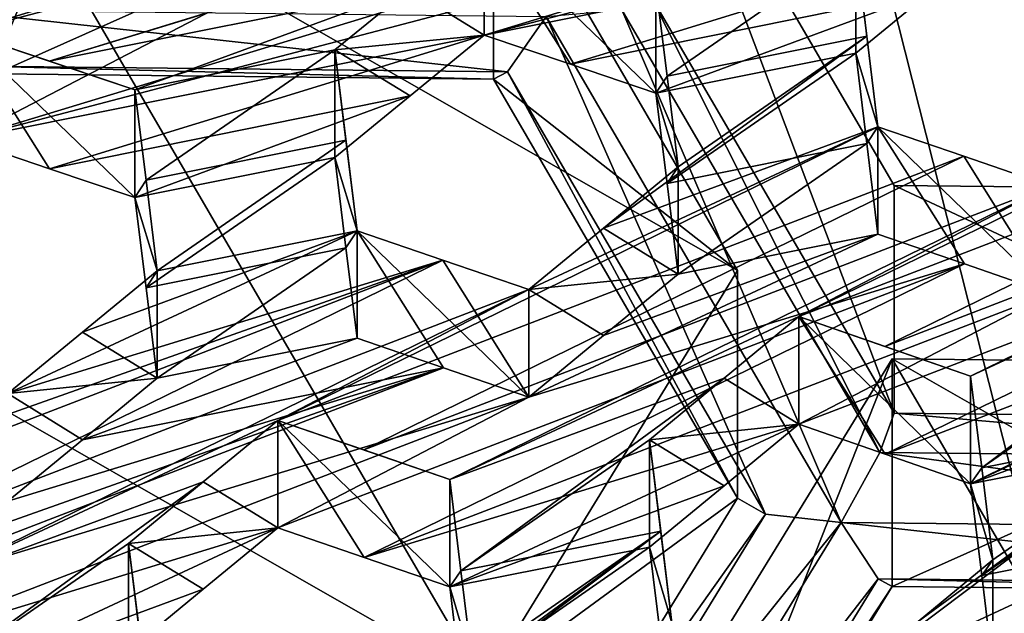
# Model space of a CAD drawing. Header units: millimetres. Extents: x -52 to 102, y -233 to 28.
# Tile 90 of 230: x -5.313 to -3.943, y -218.28 to -217.454. Entities that reach past the tile are written whole.
import ezdxf

# ---------------------------------------------------------------- set-up
doc = ezdxf.new("R2010")
doc.units = ezdxf.units.MM
doc.header["$LTSCALE"] = 52.148148
for name, color, linetype in [('1313', 7, 'CONTINUOUS'), ('1324', 7, 'CONTINUOUS'), ('1325', 7, 'CONTINUOUS'), ('1327', 7, 'CONTINUOUS'), ('1328', 7, 'CONTINUOUS'), ('1329', 7, 'CONTINUOUS'), ('1333', 7, 'CONTINUOUS'), ('1334', 7, 'CONTINUOUS'), ('1350', 7, 'CONTINUOUS'), ('1351', 7, 'CONTINUOUS'), ('1592', 7, 'CONTINUOUS'), ('1593', 7, 'CONTINUOUS'), ('1594', 7, 'CONTINUOUS'), ('1691', 7, 'CONTINUOUS'), ('2278', 7, 'CONTINUOUS'), ('2279', 7, 'CONTINUOUS'), ('2280', 7, 'CONTINUOUS'), ('2281', 7, 'CONTINUOUS'), ('2283', 7, 'CONTINUOUS'), ('2290', 7, 'CONTINUOUS'), ('2291', 7, 'CONTINUOUS'), ('2292', 7, 'CONTINUOUS'), ('2293', 7, 'CONTINUOUS'), ('2294', 7, 'CONTINUOUS'), ('2295', 7, 'CONTINUOUS'), ('2296', 7, 'CONTINUOUS'), ('2297', 7, 'CONTINUOUS'), ('2301', 7, 'CONTINUOUS'), ('2398', 7, 'CONTINUOUS'), ('2401', 7, 'CONTINUOUS'), ('2402', 7, 'CONTINUOUS'), ('2403', 7, 'CONTINUOUS'), ('2412', 7, 'CONTINUOUS'), ('2413', 7, 'CONTINUOUS'), ('2414', 7, 'CONTINUOUS'), ('422', 7, 'CONTINUOUS'), ('4288', 7, 'CONTINUOUS'), ('4290', 7, 'CONTINUOUS'), ('434', 7, 'CONTINUOUS'), ('5856', 7, 'CONTINUOUS'), ('5874', 7, 'CONTINUOUS')]:
    doc.layers.add(name, color=color, linetype=linetype)

msp = doc.modelspace()

# ---------------------------------------------------------------- linework, layer by layer
at = {"layer": '1313', "linetype": 'CONTINUOUS'}
for points in [[(-5.3656, -217.5182, 272.5706), (-5.4171, -217.4399, 272.509), (-4.6337, -217.5262, 272.573), (-5.3656, -217.5182, 272.5706)], [(-4.6337, -217.5262, 272.573), (-5.4171, -217.4399, 272.509), (-4.58, -217.4489, 272.5114), (-4.6337, -217.5262, 272.573)], [(-5.3463, -217.5291, 272.6623), (-5.3656, -217.5182, 272.5706), (-4.6536, -217.5365, 272.6643), (-5.3463, -217.5291, 272.6623)], [(-4.6536, -217.5365, 272.6643), (-5.3656, -217.5182, 272.5706), (-4.6337, -217.5262, 272.573), (-4.6536, -217.5365, 272.6643)]]:
    msp.add_3dface(points, dxfattribs=at)
at = {"layer": '1324', "linetype": 'CONTINUOUS'}
for points in [[(-4.4357, -217.101, 273.8158), (-4.0827, -216.5252, 273.6615), (-3.4032, -217.6916, 273.974), (-4.4357, -217.101, 273.8158)], [(-3.4032, -217.6916, 273.974), (-4.0827, -216.5252, 273.6615), (-3.0501, -217.1158, 273.8197), (-3.4032, -217.6916, 273.974)], [(-4.0959, -217.6842, 273.9721), (-4.4357, -217.101, 273.8158), (-3.4032, -217.6916, 273.974), (-4.0959, -217.6842, 273.9721)]]:
    msp.add_3dface(points, dxfattribs=at)
at = {"layer": '1325', "linetype": 'CONTINUOUS'}
for points in [[(-4.4357, -217.418, 272.6325), (-4.4357, -217.101, 273.8158), (-4.0959, -218.0013, 272.7888), (-4.4357, -217.418, 272.6325)], [(-4.4357, -217.101, 273.8158), (-4.0959, -217.6842, 273.9721), (-4.0959, -218.0013, 272.7888), (-4.4357, -217.101, 273.8158)]]:
    msp.add_3dface(points, dxfattribs=at)
at = {"layer": '1327', "linetype": 'CONTINUOUS'}
for points in [[(-4.4749, -217.4398, 272.5496), (-4.4357, -217.418, 272.6325), (-4.1159, -218.0561, 272.7148), (-4.4749, -217.4398, 272.5496)], [(-4.4357, -217.418, 272.6325), (-4.0959, -218.0013, 272.7888), (-4.1159, -218.0561, 272.7148), (-4.4357, -217.418, 272.6325)], [(-4.58, -217.4489, 272.5114), (-4.4749, -217.4398, 272.5496), (-4.1695, -218.1536, 272.7002), (-4.58, -217.4489, 272.5114)], [(-4.1695, -218.1536, 272.7002), (-4.4749, -217.4398, 272.5496), (-4.1159, -218.0561, 272.7148), (-4.1695, -218.1536, 272.7002)], [(-4.6337, -217.5262, 272.573), (-4.58, -217.4489, 272.5114), (-4.2748, -218.1422, 272.7381), (-4.6337, -217.5262, 272.573)], [(-4.2748, -218.1422, 272.7381), (-4.58, -217.4489, 272.5114), (-4.1695, -218.1536, 272.7002), (-4.2748, -218.1422, 272.7381)], [(-4.6536, -217.5365, 272.6643), (-4.6337, -217.5262, 272.573), (-4.3138, -218.1197, 272.8205), (-4.6536, -217.5365, 272.6643)], [(-4.3138, -218.1197, 272.8205), (-4.6337, -217.5262, 272.573), (-4.2748, -218.1422, 272.7381), (-4.3138, -218.1197, 272.8205)]]:
    msp.add_3dface(points, dxfattribs=at)
at = {"layer": '1328', "linetype": 'CONTINUOUS'}
for points in [[(-4.6536, -217.2194, 273.8475), (-4.6536, -217.5365, 272.6643), (-4.3138, -217.8026, 274.0038), (-4.6536, -217.2194, 273.8475)], [(-4.6536, -217.5365, 272.6643), (-4.3138, -218.1197, 272.8205), (-4.3138, -217.8026, 274.0038), (-4.6536, -217.5365, 272.6643)]]:
    msp.add_3dface(points, dxfattribs=at)
at = {"layer": '1329', "linetype": 'CONTINUOUS'}
for points in [[(-4.3138, -217.8026, 274.0038), (-4.3138, -218.1197, 272.8205), (-4.6668, -218.3785, 274.1581), (-4.3138, -217.8026, 274.0038)], [(-4.3138, -218.1197, 272.8205), (-4.6668, -218.6955, 272.9748), (-4.6668, -218.3785, 274.1581), (-4.3138, -218.1197, 272.8205)]]:
    msp.add_3dface(points, dxfattribs=at)
at = {"layer": '1333', "linetype": 'CONTINUOUS'}
for points in [[(-5.3463, -217.5291, 272.6623), (-4.6536, -217.2194, 273.8475), (-5.3463, -217.212, 273.8455), (-5.3463, -217.5291, 272.6623)], [(-5.3463, -217.5291, 272.6623), (-4.6536, -217.5365, 272.6643), (-4.6536, -217.2194, 273.8475), (-5.3463, -217.5291, 272.6623)]]:
    msp.add_3dface(points, dxfattribs=at)
at = {"layer": '1334', "linetype": 'CONTINUOUS'}
for points in [[(-4.6668, -218.3785, 274.1581), (-5.6994, -217.7878, 273.9998), (-5.3463, -217.212, 273.8455), (-4.6668, -218.3785, 274.1581)], [(-4.6536, -217.2194, 273.8475), (-4.3138, -217.8026, 274.0038), (-5.3463, -217.212, 273.8455), (-4.6536, -217.2194, 273.8475)], [(-4.3138, -217.8026, 274.0038), (-4.6668, -218.3785, 274.1581), (-5.3463, -217.212, 273.8455), (-4.3138, -217.8026, 274.0038)], [(-4.6668, -218.3785, 274.1581), (-5.3596, -218.371, 274.1561), (-5.6994, -217.7878, 273.9998), (-4.6668, -218.3785, 274.1581)]]:
    msp.add_3dface(points, dxfattribs=at)
at = {"layer": '1350', "linetype": 'CONTINUOUS'}
for points in [[(-4.4517, -218.5015, 274.191), (-4.4517, -218.8186, 273.0078), (-4.0987, -217.9257, 274.0368), (-4.4517, -218.5015, 274.191)], [(-4.4517, -218.8186, 273.0078), (-4.0987, -218.2427, 272.8535), (-4.0987, -217.9257, 274.0368), (-4.4517, -218.8186, 273.0078)]]:
    msp.add_3dface(points, dxfattribs=at)
at = {"layer": '1351', "linetype": 'CONTINUOUS'}
for points in [[(-4.0987, -217.9257, 274.0368), (-4.0987, -218.2427, 272.8535), (-3.4059, -217.9331, 274.0387), (-4.0987, -217.9257, 274.0368)], [(-4.0987, -218.2427, 272.8535), (-3.4059, -218.2501, 272.8555), (-3.4059, -217.9331, 274.0387), (-4.0987, -218.2427, 272.8535)]]:
    msp.add_3dface(points, dxfattribs=at)
at = {"layer": '1592', "linetype": 'CONTINUOUS'}
for points in [[(-4.0959, -217.6842, 273.9721), (-3.4032, -217.6916, 273.974), (-3.4032, -218.0087, 272.7908), (-4.0959, -217.6842, 273.9721)], [(-4.0959, -218.0013, 272.7888), (-4.0959, -217.6842, 273.9721), (-3.4032, -218.0087, 272.7908), (-4.0959, -218.0013, 272.7888)]]:
    msp.add_3dface(points, dxfattribs=at)
at = {"layer": '1593', "linetype": 'CONTINUOUS'}
for points in [[(-4.1159, -218.0561, 272.7148), (-4.0959, -218.0013, 272.7888), (-3.384, -218.0637, 272.717), (-4.1159, -218.0561, 272.7148)], [(-4.0959, -218.0013, 272.7888), (-3.4032, -218.0087, 272.7908), (-3.384, -218.0637, 272.717), (-4.0959, -218.0013, 272.7888)], [(-4.1695, -218.1536, 272.7002), (-4.1159, -218.0561, 272.7148), (-3.3324, -218.1625, 272.7026), (-4.1695, -218.1536, 272.7002)], [(-3.3324, -218.1625, 272.7026), (-4.1159, -218.0561, 272.7148), (-3.384, -218.0637, 272.717), (-3.3324, -218.1625, 272.7026)], [(-4.118, -218.2319, 272.7619), (-4.1695, -218.1536, 272.7002), (-3.386, -218.2398, 272.7642), (-4.118, -218.2319, 272.7619)], [(-3.386, -218.2398, 272.7642), (-4.1695, -218.1536, 272.7002), (-3.3324, -218.1625, 272.7026), (-3.386, -218.2398, 272.7642)], [(-3.4059, -218.2501, 272.8555), (-4.0987, -218.2427, 272.8535), (-4.118, -218.2319, 272.7619), (-3.4059, -218.2501, 272.8555)], [(-3.4059, -218.2501, 272.8555), (-4.118, -218.2319, 272.7619), (-3.386, -218.2398, 272.7642), (-3.4059, -218.2501, 272.8555)]]:
    msp.add_3dface(points, dxfattribs=at)
at = {"layer": '1594', "linetype": 'CONTINUOUS'}
for points in [[(-4.3138, -218.1197, 272.8205), (-4.2748, -218.1422, 272.7381), (-4.6668, -218.6955, 272.9748), (-4.3138, -218.1197, 272.8205)], [(-4.6668, -218.6955, 272.9748), (-4.2748, -218.1422, 272.7381), (-4.6477, -218.7505, 272.9011), (-4.6668, -218.6955, 272.9748)], [(-4.2748, -218.1422, 272.7381), (-4.1695, -218.1536, 272.7002), (-4.6477, -218.7505, 272.9011), (-4.2748, -218.1422, 272.7381)], [(-4.1695, -218.1536, 272.7002), (-4.5961, -218.8494, 272.8866), (-4.6477, -218.7505, 272.9011), (-4.1695, -218.1536, 272.7002)], [(-4.5961, -218.8494, 272.8866), (-4.1695, -218.1536, 272.7002), (-4.118, -218.2319, 272.7619), (-4.5961, -218.8494, 272.8866)], [(-4.5961, -218.8494, 272.8866), (-4.118, -218.2319, 272.7619), (-4.491, -218.8403, 272.9249), (-4.5961, -218.8494, 272.8866)], [(-4.118, -218.2319, 272.7619), (-4.0987, -218.2427, 272.8535), (-4.491, -218.8403, 272.9249), (-4.118, -218.2319, 272.7619)], [(-4.0987, -218.2427, 272.8535), (-4.4517, -218.8186, 273.0078), (-4.491, -218.8403, 272.9249), (-4.0987, -218.2427, 272.8535)]]:
    msp.add_3dface(points, dxfattribs=at)
at = {"layer": '1691', "linetype": 'CONTINUOUS'}
for points in [[(-3.4192, -219.0921, 274.3493), (-4.4517, -218.5015, 274.191), (-4.0987, -217.9257, 274.0368), (-3.4192, -219.0921, 274.3493)], [(-3.4192, -219.0921, 274.3493), (-4.0987, -217.9257, 274.0368), (-3.0662, -218.5163, 274.195), (-3.4192, -219.0921, 274.3493)], [(-4.0987, -217.9257, 274.0368), (-3.4059, -217.9331, 274.0387), (-3.0662, -218.5163, 274.195), (-4.0987, -217.9257, 274.0368)]]:
    msp.add_3dface(points, dxfattribs=at)
at = {"layer": '2278', "linetype": 'CONTINUOUS'}
for points in [[(-3.9896, -217.9499, 285.5123), (-3.9896, -218.0996, 284.9537), (-3.974, -218.0776, 285.5343), (-3.9896, -217.9499, 285.5123)], [(-3.9896, -218.0996, 284.9537), (-3.9585, -218.2055, 285.5553), (-3.974, -218.0776, 285.5343), (-3.9896, -218.0996, 284.9537)], [(-3.9896, -218.0996, 284.9537), (-3.974, -218.2273, 284.9757), (-3.9585, -218.2055, 285.5553), (-3.9896, -218.0996, 284.9537)], [(-3.974, -218.2273, 284.9757), (-3.9585, -218.3551, 284.9967), (-3.9585, -218.2055, 285.5553), (-3.974, -218.2273, 284.9757)]]:
    msp.add_3dface(points, dxfattribs=at)
at = {"layer": '2279', "linetype": 'CONTINUOUS'}
for points in [[(-4.2285, -218.0167, 284.8687), (-4.1084, -218.0583, 284.9117), (-4.2285, -217.867, 285.4273), (-4.2285, -218.0167, 284.8687)], [(-4.1084, -218.0583, 284.9117), (-3.9896, -218.0996, 284.9537), (-4.2285, -217.867, 285.4273), (-4.1084, -218.0583, 284.9117)], [(-3.9896, -218.0996, 284.9537), (-3.9896, -217.9499, 285.5123), (-4.2285, -217.867, 285.4273), (-3.9896, -218.0996, 284.9537)], [(-3.9896, -217.9499, 285.5123), (-4.1091, -217.9084, 285.47), (-4.2285, -217.867, 285.4273), (-3.9896, -217.9499, 285.5123)]]:
    msp.add_3dface(points, dxfattribs=at)
at = {"layer": '2280', "linetype": 'CONTINUOUS'}
for points in [[(-4.2285, -217.867, 285.4273), (-4.3325, -217.9528, 285.4084), (-4.2285, -218.0167, 284.8687), (-4.2285, -217.867, 285.4273)], [(-4.4364, -218.0385, 285.3895), (-4.2285, -218.0167, 284.8687), (-4.3325, -217.9528, 285.4084), (-4.4364, -218.0385, 285.3895)], [(-4.3325, -218.1025, 284.8498), (-4.2285, -218.0167, 284.8687), (-4.4364, -218.0385, 285.3895), (-4.3325, -218.1025, 284.8498)], [(-4.4364, -218.1882, 284.8309), (-4.3325, -218.1025, 284.8498), (-4.4364, -218.0385, 285.3895), (-4.4364, -218.1882, 284.8309)]]:
    msp.add_3dface(points, dxfattribs=at)
at = {"layer": '2281', "linetype": 'CONTINUOUS'}
for points in [[(-4.4364, -218.1882, 284.8309), (-4.4364, -218.0385, 285.3895), (-4.4053, -218.2935, 285.4346), (-4.4364, -218.1882, 284.8309)], [(-4.4364, -218.0385, 285.3895), (-4.4208, -218.1659, 285.4126), (-4.4053, -218.2935, 285.4346), (-4.4364, -218.0385, 285.3895)], [(-4.4208, -218.3156, 284.854), (-4.4364, -218.1882, 284.8309), (-4.4053, -218.2935, 285.4346), (-4.4208, -218.3156, 284.854)]]:
    msp.add_3dface(points, dxfattribs=at)
at = {"layer": '2283', "linetype": 'CONTINUOUS'}
msp.add_3dface([(-3.9585, -218.3551, 284.9967), (-4.0625, -218.2915, 285.5355), (-3.9585, -218.2055, 285.5553), (-3.9585, -218.3551, 284.9967)], dxfattribs=at)
at = {"layer": '2290', "linetype": 'CONTINUOUS'}
for points in [[(-4.4275, -217.4061, 285.2855), (-4.4275, -217.5557, 284.7269), (-4.412, -217.532, 285.3139), (-4.4275, -217.4061, 285.2855)], [(-4.4275, -217.5557, 284.7269), (-4.3965, -217.6582, 285.341), (-4.412, -217.532, 285.3139), (-4.4275, -217.5557, 284.7269)], [(-4.4275, -217.5557, 284.7269), (-4.412, -217.6817, 284.7553), (-4.3965, -217.6582, 285.341), (-4.4275, -217.5557, 284.7269)], [(-4.412, -217.6817, 284.7553), (-4.3965, -217.8079, 284.7824), (-4.3965, -217.6582, 285.341), (-4.412, -217.6817, 284.7553)]]:
    msp.add_3dface(points, dxfattribs=at)
at = {"layer": '2291', "linetype": 'CONTINUOUS'}
for points in [[(-4.6665, -217.4749, 284.6341), (-4.5461, -217.5156, 284.681), (-4.6665, -217.3253, 285.1927), (-4.6665, -217.4749, 284.6341)], [(-4.5461, -217.5156, 284.681), (-4.4275, -217.5557, 284.7269), (-4.6665, -217.3253, 285.1927), (-4.5461, -217.5156, 284.681)], [(-4.4275, -217.5557, 284.7269), (-4.4275, -217.4061, 285.2855), (-4.6665, -217.3253, 285.1927), (-4.4275, -217.5557, 284.7269)]]:
    msp.add_3dface(points, dxfattribs=at)
at = {"layer": '2292', "linetype": 'CONTINUOUS'}
for points in [[(-4.6665, -217.3253, 285.1927), (-4.7704, -217.4105, 285.1759), (-4.6665, -217.4749, 284.6341), (-4.6665, -217.3253, 285.1927)], [(-4.8743, -217.4957, 285.159), (-4.6665, -217.4749, 284.6341), (-4.7704, -217.4105, 285.1759), (-4.8743, -217.4957, 285.159)], [(-4.7695, -217.5594, 284.6175), (-4.6665, -217.4749, 284.6341), (-4.8743, -217.4957, 285.159), (-4.7695, -217.5594, 284.6175)], [(-4.8743, -217.6453, 284.6004), (-4.7695, -217.5594, 284.6175), (-4.8743, -217.4957, 285.159), (-4.8743, -217.6453, 284.6004)]]:
    msp.add_3dface(points, dxfattribs=at)
at = {"layer": '2293', "linetype": 'CONTINUOUS'}
for points in [[(-4.8743, -217.6453, 284.6004), (-4.8743, -217.4957, 285.159), (-4.8433, -217.7476, 285.2155), (-4.8743, -217.6453, 284.6004)], [(-4.8743, -217.4957, 285.159), (-4.8588, -217.6215, 285.1878), (-4.8433, -217.7476, 285.2155), (-4.8743, -217.4957, 285.159)], [(-4.8588, -217.7712, 284.6292), (-4.8743, -217.6453, 284.6004), (-4.8433, -217.7476, 285.2155), (-4.8588, -217.7712, 284.6292)], [(-4.8433, -217.8972, 284.6569), (-4.8588, -217.7712, 284.6292), (-4.8433, -217.7476, 285.2155), (-4.8433, -217.8972, 284.6569)]]:
    msp.add_3dface(points, dxfattribs=at)
at = {"layer": '2294', "linetype": 'CONTINUOUS'}
for points in [[(-4.6043, -217.979, 284.7461), (-4.7231, -217.9383, 284.702), (-4.8433, -217.7476, 285.2155), (-4.6043, -217.979, 284.7461)], [(-4.6043, -217.979, 284.7461), (-4.8433, -217.7476, 285.2155), (-4.7238, -217.7884, 285.2603), (-4.6043, -217.979, 284.7461)], [(-4.7231, -217.9383, 284.702), (-4.8433, -217.8972, 284.6569), (-4.8433, -217.7476, 285.2155), (-4.7231, -217.9383, 284.702)], [(-4.6043, -217.979, 284.7461), (-4.7238, -217.7884, 285.2603), (-4.6043, -217.8293, 285.3047), (-4.6043, -217.979, 284.7461)]]:
    msp.add_3dface(points, dxfattribs=at)
at = {"layer": '2295', "linetype": 'CONTINUOUS'}
for points in [[(-4.3965, -217.8079, 284.7824), (-4.5005, -217.7438, 285.3229), (-4.3965, -217.6582, 285.341), (-4.3965, -217.8079, 284.7824)], [(-4.3965, -217.8079, 284.7824), (-4.6043, -217.8293, 285.3047), (-4.5005, -217.7438, 285.3229), (-4.3965, -217.8079, 284.7824)], [(-4.3965, -217.8079, 284.7824), (-4.5005, -217.8935, 284.7643), (-4.6043, -217.8293, 285.3047), (-4.3965, -217.8079, 284.7824)], [(-4.5005, -217.8935, 284.7643), (-4.6043, -217.979, 284.7461), (-4.6043, -217.8293, 285.3047), (-4.5005, -217.8935, 284.7643)]]:
    msp.add_3dface(points, dxfattribs=at)
at = {"layer": '2296', "linetype": 'CONTINUOUS'}
for points in [[(-4.1185, -217.6027, 285.4189), (-4.1495, -217.5, 284.8056), (-4.1495, -217.3503, 285.3642), (-4.1185, -217.6027, 285.4189)], [(-4.1185, -217.6027, 285.4189), (-4.1495, -217.3503, 285.3642), (-4.134, -217.4764, 285.3922), (-4.1185, -217.6027, 285.4189)], [(-4.134, -217.6261, 284.8336), (-4.1495, -217.5, 284.8056), (-4.1185, -217.6027, 285.4189), (-4.134, -217.6261, 284.8336)], [(-4.1185, -217.7524, 284.8603), (-4.134, -217.6261, 284.8336), (-4.1185, -217.6027, 285.4189), (-4.1185, -217.7524, 284.8603)]]:
    msp.add_3dface(points, dxfattribs=at)
at = {"layer": '2297', "linetype": 'CONTINUOUS'}
for points in [[(-3.9983, -217.7937, 284.9047), (-4.1185, -217.7524, 284.8603), (-4.1185, -217.6027, 285.4189), (-3.9983, -217.7937, 284.9047)], [(-3.8796, -217.8346, 284.948), (-3.9983, -217.7937, 284.9047), (-4.1185, -217.6027, 285.4189), (-3.8796, -217.8346, 284.948)], [(-3.8796, -217.8346, 284.948), (-4.1185, -217.6027, 285.4189), (-3.9991, -217.6437, 285.463), (-3.8796, -217.8346, 284.948)], [(-3.8796, -217.8346, 284.948), (-3.9991, -217.6437, 285.463), (-3.8796, -217.6849, 285.5066), (-3.8796, -217.8346, 284.948)]]:
    msp.add_3dface(points, dxfattribs=at)
at = {"layer": '2301', "linetype": 'CONTINUOUS'}
msp.add_3dface([(-4.1495, -217.5, 284.8056), (-4.0446, -217.4139, 284.8229), (-4.1495, -217.3503, 285.3642), (-4.1495, -217.5, 284.8056)], dxfattribs=at)
at = {"layer": '2398', "linetype": 'CONTINUOUS'}
for points in [[(-5.1301, -218.4369, 285.2367), (-5.1611, -218.3324, 284.6301), (-5.1611, -218.1827, 285.1887), (-5.1301, -218.4369, 285.2367)], [(-5.1301, -218.4369, 285.2367), (-5.1611, -218.1827, 285.1887), (-5.1456, -218.3097, 285.2132), (-5.1301, -218.4369, 285.2367)]]:
    msp.add_3dface(points, dxfattribs=at)
at = {"layer": '2401', "linetype": 'CONTINUOUS'}
for points in [[(-4.7143, -218.2434, 284.7541), (-4.6988, -218.221, 285.3363), (-4.7143, -218.0938, 285.3127), (-4.7143, -218.2434, 284.7541)], [(-4.7143, -218.2434, 284.7541), (-4.6833, -218.3484, 285.359), (-4.6988, -218.221, 285.3363), (-4.7143, -218.2434, 284.7541)], [(-4.7143, -218.2434, 284.7541), (-4.6988, -218.3707, 284.7777), (-4.6833, -218.3484, 285.359), (-4.7143, -218.2434, 284.7541)]]:
    msp.add_3dface(points, dxfattribs=at)
at = {"layer": '2402', "linetype": 'CONTINUOUS'}
for points in [[(-4.9533, -218.1611, 284.6671), (-4.8332, -218.2024, 284.711), (-4.9533, -218.0114, 285.2257), (-4.9533, -218.1611, 284.6671)], [(-4.8332, -218.2024, 284.711), (-4.7143, -218.2434, 284.7541), (-4.9533, -218.0114, 285.2257), (-4.8332, -218.2024, 284.711)], [(-4.7143, -218.2434, 284.7541), (-4.7143, -218.0938, 285.3127), (-4.9533, -218.0114, 285.2257), (-4.7143, -218.2434, 284.7541)], [(-4.7143, -218.0938, 285.3127), (-4.8339, -218.0525, 285.2694), (-4.9533, -218.0114, 285.2257), (-4.7143, -218.0938, 285.3127)]]:
    msp.add_3dface(points, dxfattribs=at)
at = {"layer": '2403', "linetype": 'CONTINUOUS'}
for points in [[(-4.9533, -218.0114, 285.2257), (-5.0572, -218.0971, 285.2073), (-4.9533, -218.1611, 284.6671), (-4.9533, -218.0114, 285.2257)], [(-5.1611, -218.1827, 285.1887), (-4.9533, -218.1611, 284.6671), (-5.0572, -218.0971, 285.2073), (-5.1611, -218.1827, 285.1887)], [(-5.0572, -218.2467, 284.6487), (-4.9533, -218.1611, 284.6671), (-5.1611, -218.1827, 285.1887), (-5.0572, -218.2467, 284.6487)], [(-5.1611, -218.3324, 284.6301), (-5.0572, -218.2467, 284.6487), (-5.1611, -218.1827, 285.1887), (-5.1611, -218.3324, 284.6301)]]:
    msp.add_3dface(points, dxfattribs=at)
at = {"layer": '2412', "linetype": 'CONTINUOUS'}
for points in [[(-5.1212, -217.9529, 284.5786), (-5.2252, -217.8887, 285.1195), (-5.1212, -217.8032, 285.1372), (-5.1212, -217.9529, 284.5786)], [(-5.1212, -217.9529, 284.5786), (-5.3291, -217.9741, 285.1016), (-5.2252, -217.8887, 285.1195), (-5.1212, -217.9529, 284.5786)], [(-5.1212, -217.9529, 284.5786), (-5.2252, -218.0384, 284.5609), (-5.3291, -217.9741, 285.1016), (-5.1212, -217.9529, 284.5786)], [(-5.2252, -218.0384, 284.5609), (-5.3291, -218.1238, 284.543), (-5.3291, -217.9741, 285.1016), (-5.2252, -218.0384, 284.5609)]]:
    msp.add_3dface(points, dxfattribs=at)
at = {"layer": '2413', "linetype": 'CONTINUOUS'}
for points in [[(-5.1523, -217.7011, 284.5216), (-5.1368, -217.6772, 285.1092), (-5.1523, -217.5514, 285.0802), (-5.1523, -217.7011, 284.5216)], [(-5.1523, -217.7011, 284.5216), (-5.1212, -217.8032, 285.1372), (-5.1368, -217.6772, 285.1092), (-5.1523, -217.7011, 284.5216)], [(-5.1523, -217.7011, 284.5216), (-5.1368, -217.8269, 284.5506), (-5.1212, -217.8032, 285.1372), (-5.1523, -217.7011, 284.5216)], [(-5.1368, -217.8269, 284.5506), (-5.1212, -217.9529, 284.5786), (-5.1212, -217.8032, 285.1372), (-5.1368, -217.8269, 284.5506)]]:
    msp.add_3dface(points, dxfattribs=at)
at = {"layer": '2414', "linetype": 'CONTINUOUS'}
for points in [[(-5.3912, -217.6205, 284.4282), (-5.271, -217.661, 284.4753), (-5.3912, -217.4708, 284.9868), (-5.3912, -217.6205, 284.4282)], [(-5.271, -217.661, 284.4753), (-5.1523, -217.7011, 284.5216), (-5.3912, -217.4708, 284.9868), (-5.271, -217.661, 284.4753)], [(-5.1523, -217.7011, 284.5216), (-5.1523, -217.5514, 285.0802), (-5.3912, -217.4708, 284.9868), (-5.1523, -217.7011, 284.5216)], [(-5.1523, -217.5514, 285.0802), (-5.2718, -217.5111, 285.0336), (-5.3912, -217.4708, 284.9868), (-5.1523, -217.5514, 285.0802)]]:
    msp.add_3dface(points, dxfattribs=at)
at = {"layer": '422', "linetype": 'CONTINUOUS'}
for points in [[(-4.6665, -217.4749, 284.6341), (-3.5928, -217.148, 284.9166), (-2.868, -217.0025, 285.1224), (-4.6665, -217.4749, 284.6341)], [(-4.6665, -217.4749, 284.6341), (-2.868, -217.0025, 285.1224), (-3.9417, -217.3295, 284.8398), (-4.6665, -217.4749, 284.6341)], [(-5.3971, -217.0107, 284.2903), (-5.2812, -217.3591, 284.4089), (-5.3912, -217.6205, 284.4282), (-5.3971, -217.0107, 284.2903)], [(-4.6665, -217.4749, 284.6341), (-5.3912, -217.6205, 284.4282), (-3.5928, -217.148, 284.9166), (-4.6665, -217.4749, 284.6341)], [(-3.5928, -217.148, 284.9166), (-5.3912, -217.6205, 284.4282), (-4.3175, -217.2936, 284.7106), (-3.5928, -217.148, 284.9166)], [(-5.3912, -217.6205, 284.4282), (-5.0423, -217.4392, 284.5044), (-4.3175, -217.2936, 284.7106), (-5.3912, -217.6205, 284.4282)], [(-4.5461, -217.5156, 284.681), (-4.6665, -217.4749, 284.6341), (-3.9417, -217.3295, 284.8398), (-4.5461, -217.5156, 284.681)], [(-4.0446, -217.4139, 284.8229), (-4.5461, -217.5156, 284.681), (-3.9417, -217.3295, 284.8398), (-4.0446, -217.4139, 284.8229)], [(-5.2812, -217.3591, 284.4089), (-5.0423, -217.4392, 284.5044), (-5.3912, -217.6205, 284.4282), (-5.2812, -217.3591, 284.4089)], [(-4.4275, -217.5557, 284.7269), (-4.5461, -217.5156, 284.681), (-4.0446, -217.4139, 284.8229), (-4.4275, -217.5557, 284.7269)], [(-4.1495, -217.5, 284.8056), (-4.4275, -217.5557, 284.7269), (-4.0446, -217.4139, 284.8229), (-4.1495, -217.5, 284.8056)], [(-3.9896, -218.0996, 284.9537), (-3.1548, -217.6907, 285.1479), (-2.669, -217.4639, 285.2625), (-3.9896, -218.0996, 284.9537)], [(-3.9896, -218.0996, 284.9537), (-2.669, -217.4639, 285.2625), (-3.5037, -217.8729, 285.0683), (-3.9896, -218.0996, 284.9537)], [(-5.271, -217.661, 284.4753), (-5.3912, -217.6205, 284.4282), (-4.6665, -217.4749, 284.6341), (-5.271, -217.661, 284.4753)], [(-4.7695, -217.5594, 284.6175), (-5.271, -217.661, 284.4753), (-4.6665, -217.4749, 284.6341), (-4.7695, -217.5594, 284.6175)], [(-4.412, -217.6817, 284.7553), (-4.4275, -217.5557, 284.7269), (-4.1495, -217.5, 284.8056), (-4.412, -217.6817, 284.7553)], [(-4.134, -217.6261, 284.8336), (-4.412, -217.6817, 284.7553), (-4.1495, -217.5, 284.8056), (-4.134, -217.6261, 284.8336)], [(-5.1523, -217.7011, 284.5216), (-5.271, -217.661, 284.4753), (-4.7695, -217.5594, 284.6175), (-5.1523, -217.7011, 284.5216)], [(-4.8743, -217.6453, 284.6004), (-5.1523, -217.7011, 284.5216), (-4.7695, -217.5594, 284.6175), (-4.8743, -217.6453, 284.6004)], [(-4.3965, -217.8079, 284.7824), (-4.412, -217.6817, 284.7553), (-4.134, -217.6261, 284.8336), (-4.3965, -217.8079, 284.7824)], [(-4.1185, -217.7524, 284.8603), (-4.3965, -217.8079, 284.7824), (-4.134, -217.6261, 284.8336), (-4.1185, -217.7524, 284.8603)], [(-5.1368, -217.8269, 284.5506), (-5.1523, -217.7011, 284.5216), (-4.8743, -217.6453, 284.6004), (-5.1368, -217.8269, 284.5506)], [(-4.8588, -217.7712, 284.6292), (-5.1368, -217.8269, 284.5506), (-4.8743, -217.6453, 284.6004), (-4.8588, -217.7712, 284.6292)], [(-4.1084, -218.0583, 284.9117), (-4.2285, -218.0167, 284.8687), (-3.2735, -217.6494, 285.1058), (-4.1084, -218.0583, 284.9117)], [(-3.2735, -217.6494, 285.1058), (-4.2285, -218.0167, 284.8687), (-3.8796, -217.8346, 284.948), (-3.2735, -217.6494, 285.1058)], [(-3.1548, -217.6907, 285.1479), (-4.1084, -218.0583, 284.9117), (-3.2735, -217.6494, 285.1058), (-3.1548, -217.6907, 285.1479)], [(-3.9896, -218.0996, 284.9537), (-4.1084, -218.0583, 284.9117), (-3.1548, -217.6907, 285.1479), (-3.9896, -218.0996, 284.9537)], [(-4.6043, -217.979, 284.7461), (-4.5005, -217.8935, 284.7643), (-4.1185, -217.7524, 284.8603), (-4.6043, -217.979, 284.7461)], [(-4.6043, -217.979, 284.7461), (-4.1185, -217.7524, 284.8603), (-3.9983, -217.7937, 284.9047), (-4.6043, -217.979, 284.7461)], [(-4.5005, -217.8935, 284.7643), (-4.3965, -217.8079, 284.7824), (-4.1185, -217.7524, 284.8603), (-4.5005, -217.8935, 284.7643)], [(-5.1212, -217.9529, 284.5786), (-5.1368, -217.8269, 284.5506), (-4.8588, -217.7712, 284.6292), (-5.1212, -217.9529, 284.5786)], [(-4.8433, -217.8972, 284.6569), (-5.1212, -217.9529, 284.5786), (-4.8588, -217.7712, 284.6292), (-4.8433, -217.8972, 284.6569)], [(-4.8332, -218.2024, 284.711), (-4.9533, -218.1611, 284.6671), (-3.9983, -217.7937, 284.9047), (-4.8332, -218.2024, 284.711)], [(-4.9533, -218.1611, 284.6671), (-4.6043, -217.979, 284.7461), (-3.9983, -217.7937, 284.9047), (-4.9533, -218.1611, 284.6671)], [(-3.8796, -217.8346, 284.948), (-4.8332, -218.2024, 284.711), (-3.9983, -217.7937, 284.9047), (-3.8796, -217.8346, 284.948)], [(-4.2285, -218.0167, 284.8687), (-4.8332, -218.2024, 284.711), (-3.8796, -217.8346, 284.948), (-4.2285, -218.0167, 284.8687)], [(-3.9896, -218.0996, 284.9537), (-3.5037, -217.8729, 285.0683), (-3.6077, -217.9588, 285.049), (-3.9896, -218.0996, 284.9537)], [(-5.2252, -218.0384, 284.5609), (-5.1212, -217.9529, 284.5786), (-4.8433, -217.8972, 284.6569), (-5.2252, -218.0384, 284.5609)], [(-4.7231, -217.9383, 284.702), (-5.2252, -218.0384, 284.5609), (-4.8433, -217.8972, 284.6569), (-4.7231, -217.9383, 284.702)], [(-6.2828, -218.4916, 284.3059), (-5.3291, -218.1238, 284.543), (-4.7231, -217.9383, 284.702), (-6.2828, -218.4916, 284.3059)], [(-5.678, -218.3057, 284.4644), (-6.2828, -218.4916, 284.3059), (-4.7231, -217.9383, 284.702), (-5.678, -218.3057, 284.4644)], [(-4.6043, -217.979, 284.7461), (-5.678, -218.3057, 284.4644), (-4.7231, -217.9383, 284.702), (-4.6043, -217.979, 284.7461)], [(-5.3291, -218.1238, 284.543), (-5.2252, -218.0384, 284.5609), (-4.7231, -217.9383, 284.702), (-5.3291, -218.1238, 284.543)], [(-3.7116, -218.0446, 285.0296), (-3.9896, -218.0996, 284.9537), (-3.6077, -217.9588, 285.049), (-3.7116, -218.0446, 285.0296)], [(-5.558, -218.3469, 284.509), (-5.678, -218.3057, 284.4644), (-4.6043, -217.979, 284.7461), (-5.558, -218.3469, 284.509)], [(-4.9533, -218.1611, 284.6671), (-5.558, -218.3469, 284.509), (-4.6043, -217.979, 284.7461), (-4.9533, -218.1611, 284.6671)], [(-4.7143, -218.2434, 284.7541), (-4.8332, -218.2024, 284.711), (-4.2285, -218.0167, 284.8687), (-4.7143, -218.2434, 284.7541)], [(-4.3325, -218.1025, 284.8498), (-4.7143, -218.2434, 284.7541), (-4.2285, -218.0167, 284.8687), (-4.3325, -218.1025, 284.8498)], [(-3.974, -218.2273, 284.9757), (-3.9896, -218.0996, 284.9537), (-3.7116, -218.0446, 285.0296), (-3.974, -218.2273, 284.9757)], [(-3.696, -218.1725, 285.0509), (-3.974, -218.2273, 284.9757), (-3.7116, -218.0446, 285.0296), (-3.696, -218.1725, 285.0509)], [(-4.4364, -218.1882, 284.8309), (-4.7143, -218.2434, 284.7541), (-4.3325, -218.1025, 284.8498), (-4.4364, -218.1882, 284.8309)], [(-5.558, -218.3469, 284.509), (-4.9533, -218.1611, 284.6671), (-5.4391, -218.3877, 284.5527), (-5.558, -218.3469, 284.509)], [(-4.9533, -218.1611, 284.6671), (-5.0572, -218.2467, 284.6487), (-5.4391, -218.3877, 284.5527), (-4.9533, -218.1611, 284.6671)], [(-3.9585, -218.3551, 284.9967), (-3.974, -218.2273, 284.9757), (-3.696, -218.1725, 285.0509), (-3.9585, -218.3551, 284.9967)], [(-3.6805, -218.3006, 285.071), (-3.9585, -218.3551, 284.9967), (-3.696, -218.1725, 285.0509), (-3.6805, -218.3006, 285.071)], [(-4.6988, -218.3707, 284.7777), (-4.7143, -218.2434, 284.7541), (-4.4364, -218.1882, 284.8309), (-4.6988, -218.3707, 284.7777)], [(-4.4208, -218.3156, 284.854), (-4.6988, -218.3707, 284.7777), (-4.4364, -218.1882, 284.8309), (-4.4208, -218.3156, 284.854)], [(-5.0572, -218.2467, 284.6487), (-5.1611, -218.3324, 284.6301), (-5.4391, -218.3877, 284.5527), (-5.0572, -218.2467, 284.6487)]]:
    msp.add_3dface(points, dxfattribs=at)
at = {"layer": '4288', "linetype": 'CONTINUOUS'}
for points in [[(-6.4307, -214.1715, 282.6589), (-6.4966, -219.3602, 284.0492), (-4.7389, -214.8951, 282.8528), (-6.4307, -214.1715, 282.6589)], [(-4.7389, -214.8951, 282.8528), (-6.4966, -219.3602, 284.0492), (-2.0234, -221.4169, 284.6003), (-4.7389, -214.8951, 282.8528)]]:
    msp.add_3dface(points, dxfattribs=at)
at = {"layer": '4290', "linetype": 'CONTINUOUS'}
for points in [[(-4.7389, -214.8951, 282.8528), (-2.0234, -221.4169, 284.6003), (-3.8966, -218.2264, 284.263), (-4.7389, -214.8951, 282.8528)], [(-3.8606, -215.1155, 283.4295), (-4.7389, -214.8951, 282.8528), (-3.8966, -218.2264, 284.263), (-3.8606, -215.1155, 283.4295)]]:
    msp.add_3dface(points, dxfattribs=at)
at = {"layer": '434', "linetype": 'CONTINUOUS'}
for points in [[(-3.5928, -216.9983, 285.4752), (-4.3175, -217.1439, 285.2692), (-5.3912, -217.4708, 284.9868), (-3.5928, -216.9983, 285.4752)], [(-5.2718, -217.5111, 285.0336), (-3.5928, -216.9983, 285.4752), (-5.3912, -217.4708, 284.9868), (-5.2718, -217.5111, 285.0336)], [(-4.6665, -217.3253, 285.1927), (-3.5928, -216.9983, 285.4752), (-5.2718, -217.5111, 285.0336), (-4.6665, -217.3253, 285.1927)], [(-6.116, -217.6164, 284.7807), (-4.3175, -217.1439, 285.2692), (-6.8407, -217.7619, 284.5745), (-6.116, -217.6164, 284.7807)], [(-6.8407, -217.7619, 284.5745), (-4.3175, -217.1439, 285.2692), (-5.0423, -217.2895, 285.063), (-6.8407, -217.7619, 284.5745)], [(-4.3175, -217.1439, 285.2692), (-6.116, -217.6164, 284.7807), (-5.3912, -217.4708, 284.9868), (-4.3175, -217.1439, 285.2692)], [(-6.284, -217.4109, 284.6819), (-6.388, -217.4959, 284.6662), (-5.2812, -217.2094, 284.9675), (-6.284, -217.4109, 284.6819)], [(-5.2812, -217.2094, 284.9675), (-6.388, -217.4959, 284.6662), (-5.1618, -217.2494, 285.0154), (-5.2812, -217.2094, 284.9675)], [(-6.4918, -217.5807, 284.6504), (-7.5655, -217.9075, 284.3683), (-5.1618, -217.2494, 285.0154), (-6.4918, -217.5807, 284.6504)], [(-7.5655, -217.9075, 284.3683), (-5.0423, -217.2895, 285.063), (-5.1618, -217.2494, 285.0154), (-7.5655, -217.9075, 284.3683)], [(-6.388, -217.4959, 284.6662), (-6.4918, -217.5807, 284.6504), (-5.1618, -217.2494, 285.0154), (-6.388, -217.4959, 284.6662)], [(-7.5655, -217.9075, 284.3683), (-6.8407, -217.7619, 284.5745), (-5.0423, -217.2895, 285.063), (-7.5655, -217.9075, 284.3683)], [(-2.669, -217.3142, 285.8211), (-3.1548, -217.541, 285.7065), (-3.9896, -217.9499, 285.5123), (-2.669, -217.3142, 285.8211)], [(-2.669, -217.3142, 285.8211), (-3.9896, -217.9499, 285.5123), (-3.5037, -217.7232, 285.6269), (-2.669, -217.3142, 285.8211)], [(-4.7704, -217.4105, 285.1759), (-4.6665, -217.3253, 285.1927), (-5.2718, -217.5111, 285.0336), (-4.7704, -217.4105, 285.1759)], [(-4.4275, -217.4061, 285.2855), (-4.412, -217.532, 285.3139), (-4.1495, -217.3503, 285.3642), (-4.4275, -217.4061, 285.2855)], [(-4.1495, -217.3503, 285.3642), (-4.412, -217.532, 285.3139), (-4.134, -217.4764, 285.3922), (-4.1495, -217.3503, 285.3642)], [(-5.1523, -217.5514, 285.0802), (-4.7704, -217.4105, 285.1759), (-5.2718, -217.5111, 285.0336), (-5.1523, -217.5514, 285.0802)], [(-4.8743, -217.4957, 285.159), (-4.7704, -217.4105, 285.1759), (-5.1523, -217.5514, 285.0802), (-4.8743, -217.4957, 285.159)], [(-3.2743, -217.4995, 285.6641), (-3.3937, -217.4582, 285.6211), (-4.2285, -217.867, 285.4273), (-3.2743, -217.4995, 285.6641)], [(-4.2285, -217.867, 285.4273), (-3.3937, -217.4582, 285.6211), (-3.8796, -217.6849, 285.5066), (-4.2285, -217.867, 285.4273)], [(-4.3965, -217.6582, 285.341), (-4.5005, -217.7438, 285.3229), (-4.134, -217.4764, 285.3922), (-4.3965, -217.6582, 285.341)], [(-4.5005, -217.7438, 285.3229), (-4.1185, -217.6027, 285.4189), (-4.134, -217.4764, 285.3922), (-4.5005, -217.7438, 285.3229)], [(-4.412, -217.532, 285.3139), (-4.3965, -217.6582, 285.341), (-4.134, -217.4764, 285.3922), (-4.412, -217.532, 285.3139)], [(-5.1368, -217.6772, 285.1092), (-4.8743, -217.4957, 285.159), (-5.1523, -217.5514, 285.0802), (-5.1368, -217.6772, 285.1092)], [(-4.8588, -217.6215, 285.1878), (-4.8743, -217.4957, 285.159), (-5.1368, -217.6772, 285.1092), (-4.8588, -217.6215, 285.1878)], [(-4.1091, -217.9084, 285.47), (-3.2743, -217.4995, 285.6641), (-4.2285, -217.867, 285.4273), (-4.1091, -217.9084, 285.47)], [(-3.1548, -217.541, 285.7065), (-3.2743, -217.4995, 285.6641), (-4.1091, -217.9084, 285.47), (-3.1548, -217.541, 285.7065)], [(-3.9896, -217.9499, 285.5123), (-3.1548, -217.541, 285.7065), (-4.1091, -217.9084, 285.47), (-3.9896, -217.9499, 285.5123)], [(-4.1185, -217.6027, 285.4189), (-4.6043, -217.8293, 285.3047), (-4.9533, -218.0114, 285.2257), (-4.1185, -217.6027, 285.4189)], [(-3.9991, -217.6437, 285.463), (-4.1185, -217.6027, 285.4189), (-4.9533, -218.0114, 285.2257), (-3.9991, -217.6437, 285.463)], [(-4.5005, -217.7438, 285.3229), (-4.6043, -217.8293, 285.3047), (-4.1185, -217.6027, 285.4189), (-4.5005, -217.7438, 285.3229)], [(-5.1212, -217.8032, 285.1372), (-4.8588, -217.6215, 285.1878), (-5.1368, -217.6772, 285.1092), (-5.1212, -217.8032, 285.1372)], [(-4.8433, -217.7476, 285.2155), (-4.8588, -217.6215, 285.1878), (-5.1212, -217.8032, 285.1372), (-4.8433, -217.7476, 285.2155)], [(-4.8339, -218.0525, 285.2694), (-3.9991, -217.6437, 285.463), (-4.9533, -218.0114, 285.2257), (-4.8339, -218.0525, 285.2694)], [(-3.8796, -217.6849, 285.5066), (-3.9991, -217.6437, 285.463), (-4.8339, -218.0525, 285.2694), (-3.8796, -217.6849, 285.5066)], [(-4.7143, -218.0938, 285.3127), (-3.8796, -217.6849, 285.5066), (-4.8339, -218.0525, 285.2694), (-4.7143, -218.0938, 285.3127)], [(-4.2285, -217.867, 285.4273), (-3.8796, -217.6849, 285.5066), (-4.7143, -218.0938, 285.3127), (-4.2285, -217.867, 285.4273)], [(-3.9896, -217.9499, 285.5123), (-3.974, -218.0776, 285.5343), (-3.5037, -217.7232, 285.6269), (-3.9896, -217.9499, 285.5123)], [(-3.5037, -217.7232, 285.6269), (-3.974, -218.0776, 285.5343), (-3.6077, -217.8091, 285.6076), (-3.5037, -217.7232, 285.6269)], [(-3.7284, -218.9348, 285.6919), (-3.9579, -219.16, 285.6491), (-2.2465, -217.7407, 285.988), (-3.7284, -218.9348, 285.6919)], [(-3.9579, -219.16, 285.6491), (-3.8384, -219.2038, 285.6832), (-2.2465, -217.7407, 285.988), (-3.9579, -219.16, 285.6491)], [(-4.7238, -217.7884, 285.2603), (-4.8433, -217.7476, 285.2155), (-5.3291, -217.9741, 285.1016), (-4.7238, -217.7884, 285.2603)], [(-5.3291, -217.9741, 285.1016), (-4.8433, -217.7476, 285.2155), (-5.2252, -217.8887, 285.1195), (-5.3291, -217.9741, 285.1016)], [(-5.2252, -217.8887, 285.1195), (-4.8433, -217.7476, 285.2155), (-5.1212, -217.8032, 285.1372), (-5.2252, -217.8887, 285.1195)], [(-5.678, -218.1561, 285.023), (-4.7238, -217.7884, 285.2603), (-6.2834, -218.3418, 284.8643), (-5.678, -218.1561, 285.023)], [(-4.7238, -217.7884, 285.2603), (-5.3291, -217.9741, 285.1016), (-6.2834, -218.3418, 284.8643), (-4.7238, -217.7884, 285.2603)], [(-5.5586, -218.197, 285.0673), (-4.7238, -217.7884, 285.2603), (-5.678, -218.1561, 285.023), (-5.5586, -218.197, 285.0673)], [(-4.6043, -217.8293, 285.3047), (-4.7238, -217.7884, 285.2603), (-5.5586, -218.197, 285.0673), (-4.6043, -217.8293, 285.3047)], [(-3.6077, -217.8091, 285.6076), (-3.974, -218.0776, 285.5343), (-3.7116, -217.895, 285.5882), (-3.6077, -217.8091, 285.6076)], [(-5.4391, -218.2381, 285.1113), (-4.6043, -217.8293, 285.3047), (-5.5586, -218.197, 285.0673), (-5.4391, -218.2381, 285.1113)], [(-4.6043, -217.8293, 285.3047), (-5.4391, -218.2381, 285.1113), (-4.9533, -218.0114, 285.2257), (-4.6043, -217.8293, 285.3047)], [(-4.3325, -217.9528, 285.4084), (-4.2285, -217.867, 285.4273), (-4.7143, -218.0938, 285.3127), (-4.3325, -217.9528, 285.4084)], [(-3.7116, -217.895, 285.5882), (-3.974, -218.0776, 285.5343), (-3.696, -218.0228, 285.6095), (-3.7116, -217.895, 285.5882)], [(-4.6988, -218.221, 285.3363), (-4.3325, -217.9528, 285.4084), (-4.7143, -218.0938, 285.3127), (-4.6988, -218.221, 285.3363)], [(-4.4364, -218.0385, 285.3895), (-4.3325, -217.9528, 285.4084), (-4.6988, -218.221, 285.3363), (-4.4364, -218.0385, 285.3895)], [(-4.9533, -218.0114, 285.2257), (-5.4391, -218.2381, 285.1113), (-5.0572, -218.0971, 285.2073), (-4.9533, -218.0114, 285.2257)], [(-4.0625, -218.2915, 285.5355), (-4.1664, -218.3775, 285.5156), (-3.696, -218.0228, 285.6095), (-4.0625, -218.2915, 285.5355)], [(-4.1664, -218.3775, 285.5156), (-3.6805, -218.1509, 285.6296), (-3.696, -218.0228, 285.6095), (-4.1664, -218.3775, 285.5156)], [(-3.9585, -218.2055, 285.5553), (-4.0625, -218.2915, 285.5355), (-3.696, -218.0228, 285.6095), (-3.9585, -218.2055, 285.5553)], [(-3.974, -218.0776, 285.5343), (-3.9585, -218.2055, 285.5553), (-3.696, -218.0228, 285.6095), (-3.974, -218.0776, 285.5343)], [(-4.4208, -218.1659, 285.4126), (-4.4364, -218.0385, 285.3895), (-4.6988, -218.221, 285.3363), (-4.4208, -218.1659, 285.4126)], [(-5.4391, -218.2381, 285.1113), (-5.4236, -218.365, 285.1362), (-5.0572, -218.0971, 285.2073), (-5.4391, -218.2381, 285.1113)], [(-5.0572, -218.0971, 285.2073), (-5.4236, -218.365, 285.1362), (-5.1611, -218.1827, 285.1887), (-5.0572, -218.0971, 285.2073)], [(-3.6805, -218.1509, 285.6296), (-4.1664, -218.3775, 285.5156), (-4.3959, -218.6019, 285.4756), (-3.6805, -218.1509, 285.6296)], [(-3.5611, -218.1932, 285.6688), (-3.6805, -218.1509, 285.6296), (-4.3959, -218.6019, 285.4756), (-3.5611, -218.1932, 285.6688)], [(-4.4053, -218.2935, 285.4346), (-4.4208, -218.1659, 285.4126), (-4.8911, -218.5202, 285.3201), (-4.4053, -218.2935, 285.4346)], [(-4.8911, -218.5202, 285.3201), (-4.4208, -218.1659, 285.4126), (-4.7872, -218.4343, 285.3396), (-4.8911, -218.5202, 285.3201)], [(-4.7872, -218.4343, 285.3396), (-4.4208, -218.1659, 285.4126), (-4.6833, -218.3484, 285.359), (-4.7872, -218.4343, 285.3396)], [(-4.6833, -218.3484, 285.359), (-4.4208, -218.1659, 285.4126), (-4.6988, -218.221, 285.3363), (-4.6833, -218.3484, 285.359)], [(-5.1611, -218.1827, 285.1887), (-5.4236, -218.365, 285.1362), (-5.1456, -218.3097, 285.2132), (-5.1611, -218.1827, 285.1887)], [(-4.2764, -218.6443, 285.5147), (-3.5611, -218.1932, 285.6688), (-4.3959, -218.6019, 285.4756), (-4.2764, -218.6443, 285.5147)], [(-3.7905, -218.4179, 285.628), (-3.5611, -218.1932, 285.6688), (-4.2764, -218.6443, 285.5147), (-3.7905, -218.4179, 285.628)]]:
    msp.add_3dface(points, dxfattribs=at)
at = {"layer": '5856', "linetype": 'CONTINUOUS'}
for points in [[(-9.8839, -221.8972, 302.8187), (0, -225.843, 303.8759), (0, -207.1673, 343.3623), (-9.8839, -221.8972, 302.8187)], [(-9.8839, -208.5391, 333.9104), (-9.8839, -221.8972, 302.8187), (0, -207.1673, 343.3623), (-9.8839, -208.5391, 333.9104)]]:
    msp.add_3dface(points, dxfattribs=at)
at = {"layer": '5874', "linetype": 'CONTINUOUS'}
for points in [[(0, -222.9452, 303.0995), (-7.7659, -206.7275, 332.8003), (0, -204.7288, 341.6148), (0, -222.9452, 303.0995)], [(0, -222.9452, 303.0995), (-5.5, -221.5217, 302.718), (-7.7659, -206.7275, 332.8003), (0, -222.9452, 303.0995)]]:
    msp.add_3dface(points, dxfattribs=at)

doc.saveas('drawing.dxf')
